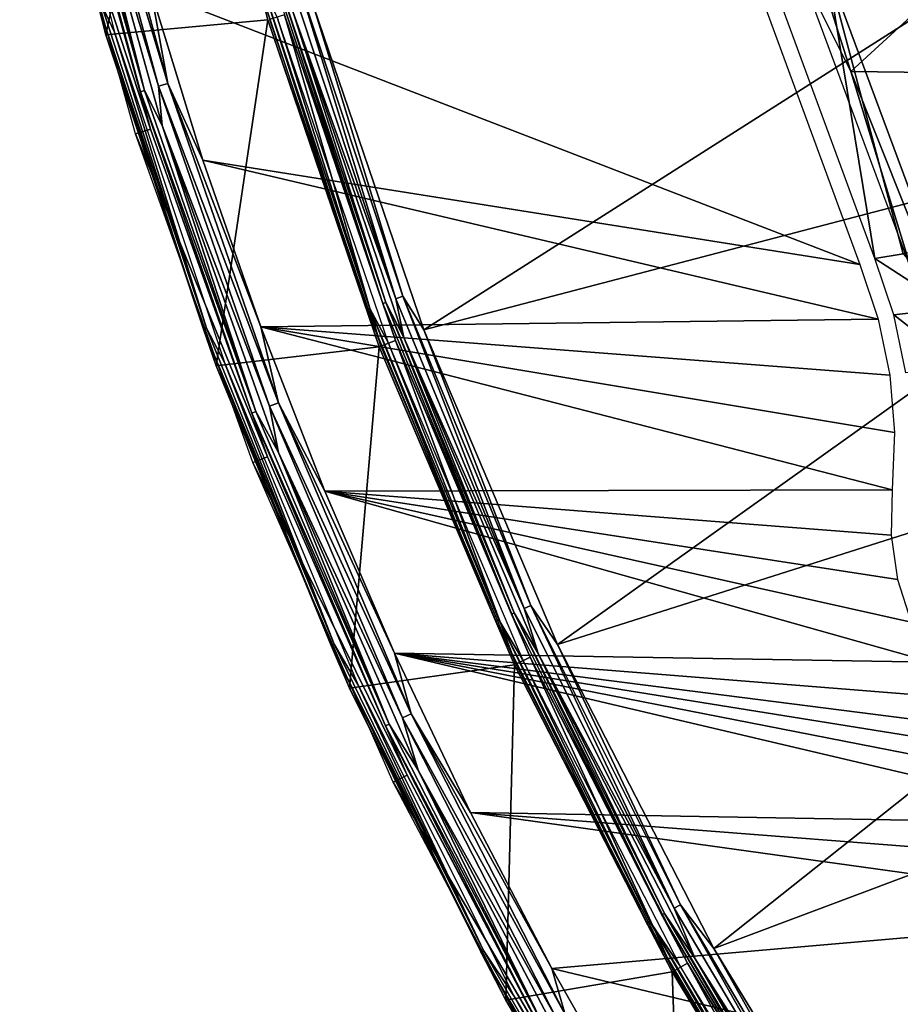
# Model space of a CAD drawing. Header units: millimetres. Extents: x -30.2 to 30.2, y -30.2 to 30.2.
# Tile 5 of 256: x -29.6 to -24.1, y -14.5 to -8.4. Entities that reach past the tile are written whole.
import ezdxf

# ---------------------------------------------------------------- set-up
doc = ezdxf.new("R2010")
doc.units = ezdxf.units.MM
doc.header["$LTSCALE"] = 52.148148
for name, color, linetype in [('10', 7, 'CONTINUOUS'), ('12', 7, 'CONTINUOUS'), ('14', 7, 'CONTINUOUS'), ('147', 7, 'CONTINUOUS'), ('2', 7, 'CONTINUOUS'), ('28', 7, 'CONTINUOUS'), ('32', 7, 'CONTINUOUS'), ('326', 7, 'CONTINUOUS'), ('329', 7, 'CONTINUOUS'), ('332', 7, 'CONTINUOUS'), ('4', 7, 'CONTINUOUS'), ('64', 7, 'CONTINUOUS'), ('65', 7, 'CONTINUOUS'), ('67', 7, 'CONTINUOUS'), ('7', 7, 'CONTINUOUS'), ('70', 7, 'CONTINUOUS'), ('71', 7, 'CONTINUOUS'), ('8', 7, 'CONTINUOUS'), ('91', 7, 'CONTINUOUS')]:
    doc.layers.add(name, color=color, linetype=linetype)

msp = doc.modelspace()

# ---------------------------------------------------------------- linework, layer by layer
at = {"layer": '10', "color": 4, "linetype": 'Continuous'}
for points in [[(-29.0181, -8.5205, -29.7933), (-28.5565, -6.3612, -0.1933), (-29.552, -6.4286, -29.7933), (-29.0181, -8.5205, -29.7933)], [(-28.016, -8.4288, -0.1933), (-28.5565, -6.3612, -0.1933), (-29.0181, -8.5205, -29.7933), (-28.016, -8.4288, -0.1933)], [(-28.3363, -10.5689, -29.7933), (-28.016, -8.4288, -0.1933), (-29.0181, -8.5205, -29.7933), (-28.3363, -10.5689, -29.7933)], [(-27.326, -10.4513, -0.1933), (-28.016, -8.4288, -0.1933), (-28.3363, -10.5689, -29.7933), (-27.326, -10.4513, -0.1933)], [(-27.5101, -12.5634, -29.7933), (-27.326, -10.4513, -0.1933), (-28.3363, -10.5689, -29.7933), (-27.5101, -12.5634, -29.7933)], [(-26.4902, -12.4181, -0.1933), (-27.326, -10.4513, -0.1933), (-27.5101, -12.5634, -29.7933), (-26.4902, -12.4181, -0.1933)], [(-26.5437, -14.494, -29.7933), (-26.4902, -12.4181, -0.1933), (-27.5101, -12.5634, -29.7933), (-26.5437, -14.494, -29.7933)], [(-25.5131, -14.3186, -0.1933), (-26.4902, -12.4181, -0.1933), (-26.5437, -14.494, -29.7933), (-25.5131, -14.3186, -0.1933)], [(-25.4421, -16.3507, -29.7933), (-25.5131, -14.3186, -0.1933), (-26.5437, -14.494, -29.7933), (-25.4421, -16.3507, -29.7933)], [(-24.3998, -16.1428, -0.1933), (-25.5131, -14.3186, -0.1933), (-25.4421, -16.3507, -29.7933), (-24.3998, -16.1428, -0.1933)]]:
    msp.add_3dface(points, dxfattribs=at)
at = {"layer": '12', "color": 4, "linetype": 'Continuous'}
for points in [[(-28.5565, -6.3612, -0.1933), (-28.016, -8.4288, -0.1933), (-28.0635, -8.2402, -0.1429), (-28.5565, -6.3612, -0.1933)], [(-28.0635, -8.2402, -0.1429), (-27.4041, -10.2212, -0.1429), (-28.0436, -8.2343, -0.0962), (-28.0635, -8.2402, -0.1429)], [(-28.0635, -8.2402, -0.1429), (-28.016, -8.4288, -0.1933), (-27.4041, -10.2212, -0.1429), (-28.0635, -8.2402, -0.1429)], [(-27.4041, -10.2212, -0.1429), (-27.3847, -10.214, -0.0962), (-28.0436, -8.2343, -0.0962), (-27.4041, -10.2212, -0.1429)], [(-27.3847, -10.214, -0.0962), (-27.9577, -8.4112, -0.0562), (-28.0436, -8.2343, -0.0962), (-27.3847, -10.214, -0.0962)], [(-28.016, -8.4288, -0.1933), (-27.326, -10.4513, -0.1933), (-27.4041, -10.2212, -0.1429), (-28.016, -8.4288, -0.1933)], [(-27.2692, -10.4296, -0.0562), (-27.9577, -8.4112, -0.0562), (-27.3847, -10.214, -0.0962), (-27.2692, -10.4296, -0.0562)], [(-27.4041, -10.2212, -0.1429), (-26.6051, -12.1502, -0.1429), (-27.3847, -10.214, -0.0962), (-27.4041, -10.2212, -0.1429)], [(-27.4041, -10.2212, -0.1429), (-27.326, -10.4513, -0.1933), (-26.6051, -12.1502, -0.1429), (-27.4041, -10.2212, -0.1429)], [(-26.6051, -12.1502, -0.1429), (-26.5863, -12.1415, -0.0962), (-27.3847, -10.214, -0.0962), (-26.6051, -12.1502, -0.1429)], [(-26.5863, -12.1415, -0.0962), (-27.2692, -10.4296, -0.0562), (-27.3847, -10.214, -0.0962), (-26.5863, -12.1415, -0.0962)], [(-27.326, -10.4513, -0.1933), (-26.4902, -12.4181, -0.1933), (-26.6051, -12.1502, -0.1429), (-27.326, -10.4513, -0.1933)], [(-26.4351, -12.3923, -0.0562), (-27.2692, -10.4296, -0.0562), (-26.5863, -12.1415, -0.0962), (-26.4351, -12.3923, -0.0562)], [(-26.6051, -12.1502, -0.1429), (-25.6706, -14.0172, -0.1429), (-26.5863, -12.1415, -0.0962), (-26.6051, -12.1502, -0.1429)], [(-26.6051, -12.1502, -0.1429), (-26.4902, -12.4181, -0.1933), (-25.6706, -14.0172, -0.1429), (-26.6051, -12.1502, -0.1429)], [(-25.6706, -14.0172, -0.1429), (-25.6524, -14.0072, -0.0962), (-26.5863, -12.1415, -0.0962), (-25.6706, -14.0172, -0.1429)], [(-25.6524, -14.0072, -0.0962), (-26.4351, -12.3923, -0.0562), (-26.5863, -12.1415, -0.0962), (-25.6524, -14.0072, -0.0962)], [(-26.4902, -12.4181, -0.1933), (-25.5131, -14.3186, -0.1933), (-25.6706, -14.0172, -0.1429), (-26.4902, -12.4181, -0.1933)], [(-25.46, -14.2888, -0.0562), (-26.4351, -12.3923, -0.0562), (-25.6524, -14.0072, -0.0962), (-25.46, -14.2888, -0.0562)], [(-25.6706, -14.0172, -0.1429), (-24.6052, -15.8128, -0.1429), (-25.6524, -14.0072, -0.0962), (-25.6706, -14.0172, -0.1429)], [(-24.6052, -15.8128, -0.1429), (-24.5877, -15.8016, -0.0962), (-25.6524, -14.0072, -0.0962), (-24.6052, -15.8128, -0.1429)], [(-24.5877, -15.8016, -0.0962), (-25.46, -14.2888, -0.0562), (-25.6524, -14.0072, -0.0962), (-24.5877, -15.8016, -0.0962)], [(-25.6706, -14.0172, -0.1429), (-25.5131, -14.3186, -0.1933), (-24.6052, -15.8128, -0.1429), (-25.6706, -14.0172, -0.1429)], [(-24.3491, -16.1092, -0.0562), (-25.46, -14.2888, -0.0562), (-24.5877, -15.8016, -0.0962), (-24.3491, -16.1092, -0.0562)], [(-25.5131, -14.3186, -0.1933), (-24.3998, -16.1428, -0.1933), (-24.6052, -15.8128, -0.1429), (-25.5131, -14.3186, -0.1933)]]:
    msp.add_3dface(points, dxfattribs=at)
at = {"layer": '14', "color": 4, "linetype": 'Continuous'}
for points in [[(-29.0181, -8.5205, -29.7933), (-29.552, -6.4286, -29.7933), (-29.0664, -8.3347, -29.8463), (-29.0181, -8.5205, -29.7933)], [(-29.4971, -6.4167, -29.939), (-28.9642, -8.5047, -29.939), (-29.048, -8.3294, -29.8961), (-29.4971, -6.4167, -29.939)], [(-29.0664, -8.3347, -29.8463), (-29.048, -8.3294, -29.8961), (-28.3962, -10.3354, -29.8961), (-29.0664, -8.3347, -29.8463)], [(-28.4142, -10.3419, -29.8463), (-29.0181, -8.5205, -29.7933), (-29.0664, -8.3347, -29.8463), (-28.4142, -10.3419, -29.8463)], [(-28.4142, -10.3419, -29.8463), (-29.0664, -8.3347, -29.8463), (-28.3962, -10.3354, -29.8961), (-28.4142, -10.3419, -29.8463)], [(-29.048, -8.3294, -29.8961), (-28.9642, -8.5047, -29.939), (-28.3962, -10.3354, -29.8961), (-29.048, -8.3294, -29.8961)], [(-28.3363, -10.5689, -29.7933), (-29.0181, -8.5205, -29.7933), (-28.4142, -10.3419, -29.8463), (-28.3363, -10.5689, -29.7933)], [(-28.9642, -8.5047, -29.939), (-28.2837, -10.5493, -29.939), (-28.3962, -10.3354, -29.8961), (-28.9642, -8.5047, -29.939)], [(-28.4142, -10.3419, -29.8463), (-28.3962, -10.3354, -29.8961), (-27.6061, -12.291, -29.8961), (-28.4142, -10.3419, -29.8463)], [(-27.6236, -12.2988, -29.8463), (-28.3363, -10.5689, -29.7933), (-28.4142, -10.3419, -29.8463), (-27.6236, -12.2988, -29.8463)], [(-27.6236, -12.2988, -29.8463), (-28.4142, -10.3419, -29.8463), (-27.6061, -12.291, -29.8961), (-27.6236, -12.2988, -29.8463)], [(-28.3962, -10.3354, -29.8961), (-28.2837, -10.5493, -29.939), (-27.6061, -12.291, -29.8961), (-28.3962, -10.3354, -29.8961)], [(-27.5101, -12.5634, -29.7933), (-28.3363, -10.5689, -29.7933), (-27.6236, -12.2988, -29.8463), (-27.5101, -12.5634, -29.7933)], [(-28.2837, -10.5493, -29.939), (-27.459, -12.5401, -29.939), (-27.6061, -12.291, -29.8961), (-28.2837, -10.5493, -29.939)], [(-27.6236, -12.2988, -29.8463), (-27.6061, -12.291, -29.8961), (-26.6814, -14.1868, -29.8961), (-27.6236, -12.2988, -29.8463)], [(-26.6984, -14.1958, -29.8463), (-27.5101, -12.5634, -29.7933), (-27.6236, -12.2988, -29.8463), (-26.6984, -14.1958, -29.8463)], [(-26.6984, -14.1958, -29.8463), (-27.6236, -12.2988, -29.8463), (-26.6814, -14.1868, -29.8961), (-26.6984, -14.1958, -29.8463)], [(-27.6061, -12.291, -29.8961), (-27.459, -12.5401, -29.939), (-26.6814, -14.1868, -29.8961), (-27.6061, -12.291, -29.8961)], [(-27.459, -12.5401, -29.939), (-26.4945, -14.4671, -29.939), (-26.6814, -14.1868, -29.8961), (-27.459, -12.5401, -29.939)], [(-26.5437, -14.494, -29.7933), (-27.5101, -12.5634, -29.7933), (-26.6984, -14.1958, -29.8463), (-26.5437, -14.494, -29.7933)], [(-26.6984, -14.1958, -29.8463), (-26.6814, -14.1868, -29.8961), (-25.6268, -16.0134, -29.8961), (-26.6984, -14.1958, -29.8463)], [(-26.6814, -14.1868, -29.8961), (-26.4945, -14.4671, -29.939), (-25.6268, -16.0134, -29.8961), (-26.6814, -14.1868, -29.8961)], [(-25.6431, -16.0236, -29.8463), (-26.5437, -14.494, -29.7933), (-26.6984, -14.1958, -29.8463), (-25.6431, -16.0236, -29.8463)], [(-25.6431, -16.0236, -29.8463), (-26.6984, -14.1958, -29.8463), (-25.6268, -16.0134, -29.8961), (-25.6431, -16.0236, -29.8463)], [(-25.4421, -16.3507, -29.7933), (-26.5437, -14.494, -29.7933), (-25.6431, -16.0236, -29.8463), (-25.4421, -16.3507, -29.7933)], [(-26.4945, -14.4671, -29.939), (-25.3949, -16.3203, -29.939), (-25.6268, -16.0134, -29.8961), (-26.4945, -14.4671, -29.939)]]:
    msp.add_3dface(points, dxfattribs=at)
at = {"layer": '147', "color": 251, "linetype": 'Continuous', "true_color": 0x4c4c4c}
for points in [[(-24.9611, -7.0121, -48.7), (-24.4071, -8.7488, -48.7), (-24.7242, -8.1156, -46), (-24.9611, -7.0121, -48.7)], [(-24.7242, -8.1156, -46), (-24.4071, -8.7488, -48.7), (-24.0281, -9.9901, -46), (-24.7242, -8.1156, -46)], [(-24.4071, -8.7488, -48.7), (-23.7317, -10.4424, -48.7), (-24.0281, -9.9901, -46), (-24.4071, -8.7488, -48.7)]]:
    msp.add_3dface(points, dxfattribs=at)
at = {"layer": '2', "color": 251, "linetype": 'Continuous', "true_color": 0x4c4c4c}
for points in [[(-27.7341, -8.344, 6.0125), (-27.0511, -10.3462, 6.0125), (-22.0584, -7.1672, 6.367), (-27.7341, -8.344, 6.0125)], [(-22.0584, -7.1672, 6.367), (-27.0511, -10.3462, 6.0125), (-21.428, -8.8758, 6.367), (-22.0584, -7.1672, 6.367)], [(-27.0511, -10.3462, 6.0125), (-26.2237, -12.2932, 6.0125), (-21.428, -8.8758, 6.367), (-27.0511, -10.3462, 6.0125)], [(-21.428, -8.8758, 6.367), (-26.2237, -12.2932, 6.0125), (-20.6656, -10.5296, 6.367), (-21.428, -8.8758, 6.367)], [(-26.2237, -12.2932, 6.0125), (-25.2564, -14.1746, 6.0125), (-20.6656, -10.5296, 6.367), (-26.2237, -12.2932, 6.0125)], [(-20.6656, -10.5296, 6.367), (-25.2564, -14.1746, 6.0125), (-19.7757, -12.1186, 6.367), (-20.6656, -10.5296, 6.367)], [(-25.2564, -14.1746, 6.0125), (-24.1543, -15.9804, 6.0125), (-19.7757, -12.1186, 6.367), (-25.2564, -14.1746, 6.0125)], [(-19.7757, -12.1186, 6.367), (-24.1543, -15.9804, 6.0125), (-18.764, -13.6328, 6.367), (-19.7757, -12.1186, 6.367)], [(-24.1543, -15.9804, 6.0125), (-22.9234, -17.7009, 6.0125), (-18.764, -13.6328, 6.367), (-24.1543, -15.9804, 6.0125)]]:
    msp.add_3dface(points, dxfattribs=at)
at = {"layer": '28', "color": 251, "linetype": 'Continuous', "true_color": 0x4c4c4c}
for points in [[(-24.8962, -8.1731, -36.0965), (-24.5534, -8.108, -46), (-24.2595, -9.9044, -36.0965), (-24.8962, -8.1731, -36.0965)], [(-24.5534, -8.108, -46), (-23.9093, -9.8468, -46), (-24.0844, -9.8756, -41.0481), (-24.5534, -8.108, -46)], [(-24.2595, -9.9044, -36.0965), (-24.5534, -8.108, -46), (-24.0844, -9.8756, -41.0481), (-24.2595, -9.9044, -36.0965)]]:
    msp.add_3dface(points, dxfattribs=at)
at = {"layer": '32', "color": 251, "linetype": 'Continuous', "true_color": 0x4c4c4c}
for points in [[(-23.9093, -9.8468, -46), (-24.5534, -8.108, -46), (-24.1708, -4.6858, -46), (-23.9093, -9.8468, -46)], [(-23.716, -6.6135, -46), (-23.9093, -9.8468, -46), (-24.1708, -4.6858, -46), (-23.716, -6.6135, -46)]]:
    msp.add_3dface(points, dxfattribs=at)
at = {"layer": '326', "color": 25, "linetype": 'Continuous', "true_color": 0x996633}
for points in [[(-28.5182, -19.0476, -100.4393), (-28.557, -19.0827, -100.273), (-21.3725, -12.5858, -122.3913), (-28.5182, -19.0476, -100.4393)], [(-21.3725, -12.5858, -122.3913), (-28.557, -19.0827, -100.273), (-28.1755, -18.7378, -100.2479), (-21.3725, -12.5858, -122.3913)], [(-21.7151, -12.8957, -122.5827), (-28.5182, -19.0476, -100.4393), (-21.3725, -12.5858, -122.3913), (-21.7151, -12.8957, -122.5827)]]:
    msp.add_3dface(points, dxfattribs=at)
at = {"layer": '329', "color": 25, "linetype": 'Continuous', "true_color": 0x996633}
msp.add_3dface([(-28.5182, -19.0476, -100.4393), (-21.7151, -12.8957, -122.5827), (-21.8109, -26.4647, -100.4393), (-28.5182, -19.0476, -100.4393)], dxfattribs=at)
at = {"layer": '332', "color": 25, "linetype": 'Continuous', "true_color": 0x996633}
msp.add_3dface([(-21.3725, -12.5858, -122.3913), (-28.1755, -18.7378, -100.2479), (-14.6653, -20.0029, -122.3913), (-21.3725, -12.5858, -122.3913)], dxfattribs=at)
at = {"layer": '4', "color": 251, "linetype": 'Continuous', "true_color": 0x4c4c4c}
for points in [[(-28.0064, -8.4259, 0.2035), (-27.3167, -10.4477, 0.2035), (-27.9126, -8.3976, 5.8165), (-28.0064, -8.4259, 0.2035)], [(-27.9126, -8.3976, 5.8165), (-27.3167, -10.4477, 0.2035), (-27.2251, -10.4127, 5.8165), (-27.9126, -8.3976, 5.8165)], [(-27.3167, -10.4477, 0.2035), (-26.4811, -12.4139, 0.2035), (-27.2251, -10.4127, 5.8165), (-27.3167, -10.4477, 0.2035)], [(-27.2251, -10.4127, 5.8165), (-26.4811, -12.4139, 0.2035), (-26.3924, -12.3723, 5.8165), (-27.2251, -10.4127, 5.8165)], [(-26.4811, -12.4139, 0.2035), (-25.5043, -14.3137, 0.2035), (-26.3924, -12.3723, 5.8165), (-26.4811, -12.4139, 0.2035)], [(-26.3924, -12.3723, 5.8165), (-25.5043, -14.3137, 0.2035), (-25.4189, -14.2658, 5.8165), (-26.3924, -12.3723, 5.8165)], [(-25.5043, -14.3137, 0.2035), (-24.3915, -16.1372, 0.2035), (-25.4189, -14.2658, 5.8165), (-25.5043, -14.3137, 0.2035)], [(-25.4189, -14.2658, 5.8165), (-24.3915, -16.1372, 0.2035), (-24.3098, -16.0832, 5.8165), (-25.4189, -14.2658, 5.8165)]]:
    msp.add_3dface(points, dxfattribs=at)
at = {"layer": '64', "color": 251, "linetype": 'Continuous', "true_color": 0x4c4c4c}
for points in [[(-24.2595, -9.9044, -36.0965), (-24.0844, -9.8756, -41.0481), (-23.7856, -10.2123, -46), (-24.2595, -9.9044, -36.0965)], [(-24.2595, -9.9044, -36.0965), (-23.7856, -10.2123, -46), (-24.1416, -10.2529, -36.0964), (-24.2595, -9.9044, -36.0965)], [(-23.7856, -10.2123, -46), (-23.7101, -10.5894, -46), (-24.1416, -10.2529, -36.0964), (-23.7856, -10.2123, -46)], [(-24.1416, -10.2529, -36.0964), (-23.7101, -10.5894, -46), (-24.0673, -10.6132, -36.0964), (-24.1416, -10.2529, -36.0964)]]:
    msp.add_3dface(points, dxfattribs=at)
at = {"layer": '65', "color": 251, "linetype": 'Continuous', "true_color": 0x4c4c4c}
for points in [[(-24.9918, -8.202, -36), (-24.352, -9.9422, -36), (-28.7393, -8.2473, -36), (-24.9918, -8.202, -36)], [(-28.7393, -8.2473, -36), (-24.352, -9.9422, -36), (-28.4176, -9.2955, -36), (-28.7393, -8.2473, -36)], [(-24.352, -9.9422, -36), (-24.2379, -10.2795, -36), (-28.4176, -9.2955, -36), (-24.352, -9.9422, -36)], [(-28.4176, -9.2955, -36), (-24.2379, -10.2795, -36), (-28.0589, -10.3286, -36), (-28.4176, -9.2955, -36)], [(-24.2379, -10.2795, -36), (-24.1662, -10.6273, -36), (-28.0589, -10.3286, -36), (-24.2379, -10.2795, -36)], [(-24.1376, -10.9813, -36), (-24.1525, -11.3371, -36), (-28.0589, -10.3286, -36), (-24.1376, -10.9813, -36)], [(-28.0589, -10.3286, -36), (-24.1525, -11.3371, -36), (-27.6638, -11.3447, -36), (-28.0589, -10.3286, -36)], [(-24.1662, -10.6273, -36), (-24.1376, -10.9813, -36), (-28.0589, -10.3286, -36), (-24.1662, -10.6273, -36)], [(-24.1525, -11.3371, -36), (-24.1582, -11.6164, -36), (-27.6638, -11.3447, -36), (-24.1525, -11.3371, -36)], [(-24.0341, -12.1548, -36), (-23.9074, -12.4023, -36), (-27.6638, -11.3447, -36), (-24.0341, -12.1548, -36)], [(-27.6638, -11.3447, -36), (-23.9074, -12.4023, -36), (-27.2312, -12.3469, -36), (-27.6638, -11.3447, -36)], [(-24.1183, -11.8905, -36), (-24.0341, -12.1548, -36), (-27.6638, -11.3447, -36), (-24.1183, -11.8905, -36)], [(-24.1582, -11.6164, -36), (-24.1183, -11.8905, -36), (-27.6638, -11.3447, -36), (-24.1582, -11.6164, -36)], [(-23.0155, -13.1719, -36), (-22.745, -13.402, -36), (-27.2312, -12.3469, -36), (-23.0155, -13.1719, -36)], [(-27.2312, -12.3469, -36), (-22.745, -13.402, -36), (-26.7625, -13.3325, -36), (-27.2312, -12.3469, -36)], [(-23.3129, -12.9761, -36), (-23.0155, -13.1719, -36), (-27.2312, -12.3469, -36), (-23.3129, -12.9761, -36)], [(-23.543, -12.8175, -36), (-23.3129, -12.9761, -36), (-27.2312, -12.3469, -36), (-23.543, -12.8175, -36)], [(-23.7421, -12.625, -36), (-23.543, -12.8175, -36), (-27.2312, -12.3469, -36), (-23.7421, -12.625, -36)], [(-23.9074, -12.4023, -36), (-23.7421, -12.625, -36), (-27.2312, -12.3469, -36), (-23.9074, -12.4023, -36)], [(-22.5046, -13.6634, -36), (-22.2975, -13.9531, -36), (-26.7625, -13.3325, -36), (-22.5046, -13.6634, -36)], [(-26.7625, -13.3325, -36), (-22.2975, -13.9531, -36), (-26.2591, -14.2984, -36), (-26.7625, -13.3325, -36)], [(-22.745, -13.402, -36), (-22.5046, -13.6634, -36), (-26.7625, -13.3325, -36), (-22.745, -13.402, -36)], [(-22.2975, -13.9531, -36), (-21.2592, -15.4891, -36), (-26.2591, -14.2984, -36), (-22.2975, -13.9531, -36)], [(-26.2591, -14.2984, -36), (-21.2592, -15.4891, -36), (-25.7201, -15.2463, -36), (-26.2591, -14.2984, -36)]]:
    msp.add_3dface(points, dxfattribs=at)
at = {"layer": '67', "color": 251, "linetype": 'Continuous', "true_color": 0x4c4c4c}
for points in [[(-29.3182, -7.0314, -35.7544), (-28.7419, -9.105, -35.7544), (-29.4124, -7.054, -30.2035), (-29.3182, -7.0314, -35.7544)], [(-29.4124, -7.054, -30.2035), (-28.7419, -9.105, -35.7544), (-28.8342, -9.1342, -30.2035), (-29.4124, -7.054, -30.2035)], [(-28.7419, -9.105, -35.7544), (-28.0191, -11.1322, -35.7544), (-28.8342, -9.1342, -30.2035), (-28.7419, -9.105, -35.7544)], [(-28.8342, -9.1342, -30.2035), (-28.0191, -11.1322, -35.7544), (-28.1091, -11.168, -30.2035), (-28.8342, -9.1342, -30.2035)], [(-28.0191, -11.1322, -35.7544), (-27.1535, -13.1027, -35.7544), (-28.1091, -11.168, -30.2035), (-28.0191, -11.1322, -35.7544)], [(-28.1091, -11.168, -30.2035), (-27.1535, -13.1027, -35.7544), (-27.2408, -13.1448, -30.2035), (-28.1091, -11.168, -30.2035)], [(-27.1535, -13.1027, -35.7544), (-26.1496, -15.0064, -35.7544), (-27.2408, -13.1448, -30.2035), (-27.1535, -13.1027, -35.7544)], [(-27.2408, -13.1448, -30.2035), (-26.1496, -15.0064, -35.7544), (-26.2337, -15.0546, -30.2035), (-27.2408, -13.1448, -30.2035)]]:
    msp.add_3dface(points, dxfattribs=at)
at = {"layer": '7', "color": 251, "linetype": 'Continuous', "true_color": 0x4c4c4c}
for points in [[(-27.2234, -10.1538, 5.9821), (-27.8355, -8.1732, 6.0031), (-27.8784, -8.1858, 5.9821), (-27.2234, -10.1538, 5.9821)], [(-27.2234, -10.1538, 5.9821), (-27.8784, -8.1858, 5.9821), (-27.8599, -8.3818, 5.9508), (-27.2234, -10.1538, 5.9821)], [(-27.1815, -10.1382, 6.0031), (-27.7341, -8.344, 6.0125), (-27.8355, -8.1732, 6.0031), (-27.1815, -10.1382, 6.0031)], [(-27.1815, -10.1382, 6.0031), (-27.8355, -8.1732, 6.0031), (-27.2234, -10.1538, 5.9821), (-27.1815, -10.1382, 6.0031)], [(-27.0511, -10.3462, 6.0125), (-27.7341, -8.344, 6.0125), (-27.1815, -10.1382, 6.0031), (-27.0511, -10.3462, 6.0125)], [(-27.1738, -10.3931, 5.9508), (-27.2234, -10.1538, 5.9821), (-27.8599, -8.3818, 5.9508), (-27.1738, -10.3931, 5.9508)], [(-26.4297, -12.07, 5.9821), (-27.1815, -10.1382, 6.0031), (-27.2234, -10.1538, 5.9821), (-26.4297, -12.07, 5.9821)], [(-26.4297, -12.07, 5.9821), (-27.2234, -10.1538, 5.9821), (-27.1738, -10.3931, 5.9508), (-26.4297, -12.07, 5.9821)], [(-26.389, -12.0514, 6.0031), (-27.0511, -10.3462, 6.0125), (-27.1815, -10.1382, 6.0031), (-26.389, -12.0514, 6.0031)], [(-26.389, -12.0514, 6.0031), (-27.1815, -10.1382, 6.0031), (-26.4297, -12.07, 5.9821), (-26.389, -12.0514, 6.0031)], [(-26.2237, -12.2932, 6.0125), (-27.0511, -10.3462, 6.0125), (-26.389, -12.0514, 6.0031), (-26.2237, -12.2932, 6.0125)], [(-26.3426, -12.3489, 5.9508), (-26.4297, -12.07, 5.9821), (-27.1738, -10.3931, 5.9508), (-26.3426, -12.3489, 5.9508)], [(-25.5013, -13.9247, 5.9821), (-26.389, -12.0514, 6.0031), (-26.4297, -12.07, 5.9821), (-25.5013, -13.9247, 5.9821)], [(-25.462, -13.9033, 6.0031), (-26.2237, -12.2932, 6.0125), (-26.389, -12.0514, 6.0031), (-25.462, -13.9033, 6.0031)], [(-25.462, -13.9033, 6.0031), (-26.389, -12.0514, 6.0031), (-25.5013, -13.9247, 5.9821), (-25.462, -13.9033, 6.0031)], [(-25.5013, -13.9247, 5.9821), (-26.4297, -12.07, 5.9821), (-26.3426, -12.3489, 5.9508), (-25.5013, -13.9247, 5.9821)], [(-25.2564, -14.1746, 6.0125), (-26.2237, -12.2932, 6.0125), (-25.462, -13.9033, 6.0031), (-25.2564, -14.1746, 6.0125)], [(-25.3709, -14.2389, 5.9508), (-25.5013, -13.9247, 5.9821), (-26.3426, -12.3489, 5.9508), (-25.3709, -14.2389, 5.9508)], [(-24.4429, -15.7085, 5.9821), (-25.462, -13.9033, 6.0031), (-25.5013, -13.9247, 5.9821), (-24.4429, -15.7085, 5.9821)], [(-24.4429, -15.7085, 5.9821), (-25.5013, -13.9247, 5.9821), (-25.3709, -14.2389, 5.9508), (-24.4429, -15.7085, 5.9821)], [(-24.4053, -15.6843, 6.0031), (-25.2564, -14.1746, 6.0125), (-25.462, -13.9033, 6.0031), (-24.4053, -15.6843, 6.0031)], [(-24.4053, -15.6843, 6.0031), (-25.462, -13.9033, 6.0031), (-24.4429, -15.7085, 5.9821), (-24.4053, -15.6843, 6.0031)], [(-24.1543, -15.9804, 6.0125), (-25.2564, -14.1746, 6.0125), (-24.4053, -15.6843, 6.0031), (-24.1543, -15.9804, 6.0125)], [(-24.2639, -16.0528, 5.9508), (-24.4429, -15.7085, 5.9821), (-25.3709, -14.2389, 5.9508), (-24.2639, -16.0528, 5.9508)]]:
    msp.add_3dface(points, dxfattribs=at)
at = {"layer": '70', "color": 251, "linetype": 'Continuous', "true_color": 0x4c4c4c}
for points in [[(-28.7798, -8.8664, -35.8776), (-29.353, -6.843, -35.8182), (-29.3282, -6.8372, -35.8776), (-28.7798, -8.8664, -35.8776)], [(-28.8042, -8.8739, -35.8182), (-29.3182, -7.0314, -35.7544), (-29.353, -6.843, -35.8182), (-28.8042, -8.8739, -35.8182)], [(-28.8042, -8.8739, -35.8182), (-29.353, -6.843, -35.8182), (-28.7798, -8.8664, -35.8776), (-28.8042, -8.8739, -35.8182)], [(-28.7798, -8.8664, -35.8776), (-29.3282, -6.8372, -35.8776), (-29.2455, -7.0139, -35.9283), (-28.7798, -8.8664, -35.8776)], [(-28.7419, -9.105, -35.7544), (-29.3182, -7.0314, -35.7544), (-28.8042, -8.8739, -35.8182), (-28.7419, -9.105, -35.7544)], [(-28.6706, -9.0824, -35.9283), (-28.7798, -8.8664, -35.8776), (-29.2455, -7.0139, -35.9283), (-28.6706, -9.0824, -35.9283)], [(-28.0912, -10.8524, -35.8776), (-28.8042, -8.8739, -35.8182), (-28.7798, -8.8664, -35.8776), (-28.0912, -10.8524, -35.8776)], [(-28.115, -10.8616, -35.8182), (-28.7419, -9.105, -35.7544), (-28.8042, -8.8739, -35.8182), (-28.115, -10.8616, -35.8182)], [(-28.115, -10.8616, -35.8182), (-28.8042, -8.8739, -35.8182), (-28.0912, -10.8524, -35.8776), (-28.115, -10.8616, -35.8182)], [(-28.0912, -10.8524, -35.8776), (-28.7798, -8.8664, -35.8776), (-28.6706, -9.0824, -35.9283), (-28.0912, -10.8524, -35.8776)], [(-28.0191, -11.1322, -35.7544), (-28.7419, -9.105, -35.7544), (-28.115, -10.8616, -35.8182), (-28.0191, -11.1322, -35.7544)], [(-27.9496, -11.1046, -35.9283), (-28.0912, -10.8524, -35.8776), (-28.6706, -9.0824, -35.9283), (-27.9496, -11.1046, -35.9283)], [(-27.2657, -12.7855, -35.8776), (-28.115, -10.8616, -35.8182), (-28.0912, -10.8524, -35.8776), (-27.2657, -12.7855, -35.8776)], [(-27.2888, -12.7963, -35.8182), (-28.0191, -11.1322, -35.7544), (-28.115, -10.8616, -35.8182), (-27.2888, -12.7963, -35.8182)], [(-27.2888, -12.7963, -35.8182), (-28.115, -10.8616, -35.8182), (-27.2657, -12.7855, -35.8776), (-27.2888, -12.7963, -35.8182)], [(-27.2657, -12.7855, -35.8776), (-28.0912, -10.8524, -35.8776), (-27.9496, -11.1046, -35.9283), (-27.2657, -12.7855, -35.8776)], [(-27.1535, -13.1027, -35.7544), (-28.0191, -11.1322, -35.7544), (-27.2888, -12.7963, -35.8182), (-27.1535, -13.1027, -35.7544)], [(-27.0862, -13.0702, -35.9283), (-27.2657, -12.7855, -35.8776), (-27.9496, -11.1046, -35.9283), (-27.0862, -13.0702, -35.9283)], [(-26.3075, -14.6563, -35.8776), (-27.2888, -12.7963, -35.8182), (-27.2657, -12.7855, -35.8776), (-26.3075, -14.6563, -35.8776)], [(-26.3075, -14.6563, -35.8776), (-27.2657, -12.7855, -35.8776), (-27.0862, -13.0702, -35.9283), (-26.3075, -14.6563, -35.8776)], [(-26.3297, -14.6687, -35.8182), (-27.1535, -13.1027, -35.7544), (-27.2888, -12.7963, -35.8182), (-26.3297, -14.6687, -35.8182)], [(-26.3297, -14.6687, -35.8182), (-27.2888, -12.7963, -35.8182), (-26.3075, -14.6563, -35.8776), (-26.3297, -14.6687, -35.8182)], [(-26.0848, -14.9692, -35.9283), (-26.3075, -14.6563, -35.8776), (-27.0862, -13.0702, -35.9283), (-26.0848, -14.9692, -35.9283)], [(-26.1496, -15.0064, -35.7544), (-27.1535, -13.1027, -35.7544), (-26.3297, -14.6687, -35.8182), (-26.1496, -15.0064, -35.7544)]]:
    msp.add_3dface(points, dxfattribs=at)
at = {"layer": '71', "color": 251, "linetype": 'Continuous', "true_color": 0x4c4c4c}
for points in [[(-28.6926, -8.8395, -35.9672), (-29.2455, -7.0139, -35.9283), (-29.2393, -6.8165, -35.9672), (-28.6926, -8.8395, -35.9672)], [(-29.1811, -6.8029, -35.9917), (-28.6354, -8.8219, -35.9917), (-29.2393, -6.8165, -35.9672), (-29.1811, -6.8029, -35.9917)], [(-28.6354, -8.8219, -35.9917), (-28.6926, -8.8395, -35.9672), (-29.2393, -6.8165, -35.9672), (-28.6354, -8.8219, -35.9917)], [(-29.1811, -6.8029, -35.9917), (-28.7393, -8.2473, -36), (-28.6354, -8.8219, -35.9917), (-29.1811, -6.8029, -35.9917)], [(-28.6706, -9.0824, -35.9283), (-29.2455, -7.0139, -35.9283), (-28.6926, -8.8395, -35.9672), (-28.6706, -9.0824, -35.9283)], [(-28.7393, -8.2473, -36), (-28.4176, -9.2955, -36), (-28.6354, -8.8219, -35.9917), (-28.7393, -8.2473, -36)], [(-28.6354, -8.8219, -35.9917), (-27.9503, -10.7979, -35.9917), (-28.6926, -8.8395, -35.9672), (-28.6354, -8.8219, -35.9917)], [(-28.4176, -9.2955, -36), (-28.0589, -10.3286, -36), (-28.6354, -8.8219, -35.9917), (-28.4176, -9.2955, -36)], [(-28.6354, -8.8219, -35.9917), (-28.0589, -10.3286, -36), (-27.9503, -10.7979, -35.9917), (-28.6354, -8.8219, -35.9917)], [(-28.0061, -10.8195, -35.9672), (-28.6706, -9.0824, -35.9283), (-28.6926, -8.8395, -35.9672), (-28.0061, -10.8195, -35.9672)], [(-27.9503, -10.7979, -35.9917), (-28.0061, -10.8195, -35.9672), (-28.6926, -8.8395, -35.9672), (-27.9503, -10.7979, -35.9917)], [(-27.9496, -11.1046, -35.9283), (-28.6706, -9.0824, -35.9283), (-28.0061, -10.8195, -35.9672), (-27.9496, -11.1046, -35.9283)], [(-28.0589, -10.3286, -36), (-27.6638, -11.3447, -36), (-27.9503, -10.7979, -35.9917), (-28.0589, -10.3286, -36)], [(-27.9503, -10.7979, -35.9917), (-27.129, -12.7213, -35.9917), (-28.0061, -10.8195, -35.9672), (-27.9503, -10.7979, -35.9917)], [(-27.1831, -12.7467, -35.9672), (-27.9496, -11.1046, -35.9283), (-28.0061, -10.8195, -35.9672), (-27.1831, -12.7467, -35.9672)], [(-27.129, -12.7213, -35.9917), (-27.1831, -12.7467, -35.9672), (-28.0061, -10.8195, -35.9672), (-27.129, -12.7213, -35.9917)], [(-27.6638, -11.3447, -36), (-27.2312, -12.3469, -36), (-27.9503, -10.7979, -35.9917), (-27.6638, -11.3447, -36)], [(-27.9503, -10.7979, -35.9917), (-27.2312, -12.3469, -36), (-27.129, -12.7213, -35.9917), (-27.9503, -10.7979, -35.9917)], [(-27.0862, -13.0702, -35.9283), (-27.9496, -11.1046, -35.9283), (-27.1831, -12.7467, -35.9672), (-27.0862, -13.0702, -35.9283)], [(-27.2312, -12.3469, -36), (-26.7625, -13.3325, -36), (-27.129, -12.7213, -35.9917), (-27.2312, -12.3469, -36)], [(-27.129, -12.7213, -35.9917), (-26.1755, -14.5828, -35.9917), (-27.1831, -12.7467, -35.9672), (-27.129, -12.7213, -35.9917)], [(-26.7625, -13.3325, -36), (-26.2591, -14.2984, -36), (-27.129, -12.7213, -35.9917), (-26.7625, -13.3325, -36)], [(-27.129, -12.7213, -35.9917), (-26.2591, -14.2984, -36), (-26.1755, -14.5828, -35.9917), (-27.129, -12.7213, -35.9917)], [(-26.2277, -14.6119, -35.9672), (-27.0862, -13.0702, -35.9283), (-27.1831, -12.7467, -35.9672), (-26.2277, -14.6119, -35.9672)], [(-26.1755, -14.5828, -35.9917), (-26.2277, -14.6119, -35.9672), (-27.1831, -12.7467, -35.9672), (-26.1755, -14.5828, -35.9917)], [(-26.0848, -14.9692, -35.9283), (-27.0862, -13.0702, -35.9283), (-26.2277, -14.6119, -35.9672), (-26.0848, -14.9692, -35.9283)], [(-26.2591, -14.2984, -36), (-25.7201, -15.2463, -36), (-26.1755, -14.5828, -35.9917), (-26.2591, -14.2984, -36)]]:
    msp.add_3dface(points, dxfattribs=at)
at = {"layer": '8', "color": 251, "linetype": 'Continuous', "true_color": 0x4c4c4c}
for points in [[(-27.9611, -8.2101, 5.8653), (-27.3042, -10.1839, 5.8653), (-27.9431, -8.2048, 5.9111), (-27.9611, -8.2101, 5.8653)], [(-27.9611, -8.2101, 5.8653), (-27.9126, -8.3976, 5.8165), (-27.3042, -10.1839, 5.8653), (-27.9611, -8.2101, 5.8653)], [(-27.2866, -10.1774, 5.9111), (-27.8599, -8.3818, 5.9508), (-27.9431, -8.2048, 5.9111), (-27.2866, -10.1774, 5.9111)], [(-27.3042, -10.1839, 5.8653), (-27.2866, -10.1774, 5.9111), (-27.9431, -8.2048, 5.9111), (-27.3042, -10.1839, 5.8653)], [(-27.9126, -8.3976, 5.8165), (-27.2251, -10.4127, 5.8165), (-27.3042, -10.1839, 5.8653), (-27.9126, -8.3976, 5.8165)], [(-27.1738, -10.3931, 5.9508), (-27.8599, -8.3818, 5.9508), (-27.2866, -10.1774, 5.9111), (-27.1738, -10.3931, 5.9508)], [(-27.3042, -10.1839, 5.8653), (-26.5081, -12.1058, 5.8653), (-27.2866, -10.1774, 5.9111), (-27.3042, -10.1839, 5.8653)], [(-27.3042, -10.1839, 5.8653), (-27.2251, -10.4127, 5.8165), (-26.5081, -12.1058, 5.8653), (-27.3042, -10.1839, 5.8653)], [(-26.491, -12.0981, 5.9111), (-27.1738, -10.3931, 5.9508), (-27.2866, -10.1774, 5.9111), (-26.491, -12.0981, 5.9111)], [(-26.5081, -12.1058, 5.8653), (-26.491, -12.0981, 5.9111), (-27.2866, -10.1774, 5.9111), (-26.5081, -12.1058, 5.8653)], [(-27.2251, -10.4127, 5.8165), (-26.3924, -12.3723, 5.8165), (-26.5081, -12.1058, 5.8653), (-27.2251, -10.4127, 5.8165)], [(-26.3426, -12.3489, 5.9508), (-27.1738, -10.3931, 5.9508), (-26.491, -12.0981, 5.9111), (-26.3426, -12.3489, 5.9508)], [(-26.5081, -12.1058, 5.8653), (-25.5769, -13.9661, 5.8653), (-26.491, -12.0981, 5.9111), (-26.5081, -12.1058, 5.8653)], [(-26.5081, -12.1058, 5.8653), (-26.3924, -12.3723, 5.8165), (-25.5769, -13.9661, 5.8653), (-26.5081, -12.1058, 5.8653)], [(-25.5605, -13.9571, 5.9111), (-26.3426, -12.3489, 5.9508), (-26.491, -12.0981, 5.9111), (-25.5605, -13.9571, 5.9111)], [(-25.5769, -13.9661, 5.8653), (-25.5605, -13.9571, 5.9111), (-26.491, -12.0981, 5.9111), (-25.5769, -13.9661, 5.8653)], [(-25.3709, -14.2389, 5.9508), (-26.3426, -12.3489, 5.9508), (-25.5605, -13.9571, 5.9111), (-25.3709, -14.2389, 5.9508)], [(-26.3924, -12.3723, 5.8165), (-25.4189, -14.2658, 5.8165), (-25.5769, -13.9661, 5.8653), (-26.3924, -12.3723, 5.8165)], [(-25.5769, -13.9661, 5.8653), (-24.5154, -15.7551, 5.8653), (-25.5605, -13.9571, 5.9111), (-25.5769, -13.9661, 5.8653)], [(-25.5769, -13.9661, 5.8653), (-25.4189, -14.2658, 5.8165), (-24.5154, -15.7551, 5.8653), (-25.5769, -13.9661, 5.8653)], [(-24.4997, -15.745, 5.9111), (-25.3709, -14.2389, 5.9508), (-25.5605, -13.9571, 5.9111), (-24.4997, -15.745, 5.9111)], [(-24.5154, -15.7551, 5.8653), (-24.4997, -15.745, 5.9111), (-25.5605, -13.9571, 5.9111), (-24.5154, -15.7551, 5.8653)], [(-24.2639, -16.0528, 5.9508), (-25.3709, -14.2389, 5.9508), (-24.4997, -15.745, 5.9111), (-24.2639, -16.0528, 5.9508)], [(-25.4189, -14.2658, 5.8165), (-24.3098, -16.0832, 5.8165), (-24.5154, -15.7551, 5.8653), (-25.4189, -14.2658, 5.8165)]]:
    msp.add_3dface(points, dxfattribs=at)
at = {"layer": '91', "color": 251, "linetype": 'Continuous', "true_color": 0x4c4c4c}
for points in [[(-24.9611, -7.0121, -48.7), (-22.5524, -7.047, -48.7), (-24.4071, -8.7488, -48.7), (-24.9611, -7.0121, -48.7)], [(-22.5524, -7.047, -48.7), (-21.9361, -8.7783, -48.7), (-24.4071, -8.7488, -48.7), (-22.5524, -7.047, -48.7)], [(-24.4071, -8.7488, -48.7), (-21.9361, -8.7783, -48.7), (-23.7317, -10.4424, -48.7), (-24.4071, -8.7488, -48.7)]]:
    msp.add_3dface(points, dxfattribs=at)

doc.saveas('drawing.dxf')
